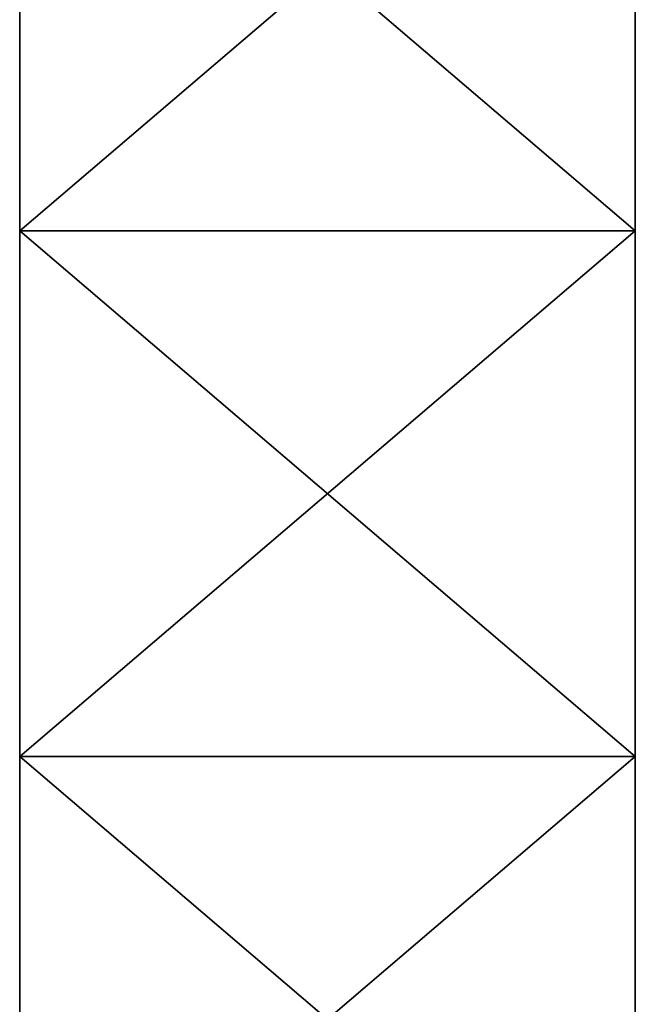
# Model space of a CAD drawing. Extents: x -90 to 358, y -2008 to 4.
# Tile 13 of 17: x -40 to 40, y -1880 to -1752. Entities that reach past the tile are written whole.
import ezdxf

# ---------------------------------------------------------------- set-up
doc = ezdxf.new("R2010")
doc.units = 0
doc.header["$LTSCALE"] = 1.46784
for name, color, linetype in [('3', 7, 'CONTINUOUS'), ('4', 7, 'CONTINUOUS'), ('5', 7, 'CONTINUOUS'), ('6', 7, 'CONTINUOUS')]:
    doc.layers.add(name, color=color, linetype=linetype)

msp = doc.modelspace()

# ---------------------------------------------------------------- linework, layer by layer
at = {"layer": '3', "linetype": 'CONTINUOUS'}
for points in [[(-40, -1710.9, -20), (-40, -1779.17, -20), (-40, -1710.9, 20), (-40, -1710.9, -20)], [(-40, -1710.9, 20), (-40, -1779.17, -20), (-40, -1779.17, 20), (-40, -1710.9, 20)], [(-40, -1779.17, -20), (-40, -1847.45, -20), (-40, -1779.17, 20), (-40, -1779.17, -20)], [(-40, -1779.17, 20), (-40, -1847.45, -20), (-40, -1847.45, 20), (-40, -1779.17, 20)], [(-40, -1847.45, -20), (-40, -1915.72, -20), (-40, -1847.45, 20), (-40, -1847.45, -20)], [(-40, -1847.45, 20), (-40, -1915.72, -20), (-40, -1915.72, 20), (-40, -1847.45, 20)]]:
    msp.add_3dface(points, dxfattribs=at)
at = {"layer": '4', "linetype": 'CONTINUOUS'}
for points in [[(-40, -1779.17, -20), (-40, -1710.9, -20), (40, -1779.17, -20), (-40, -1779.17, -20)], [(40, -1779.17, -20), (-40, -1710.9, -20), (40, -1710.9, -20), (40, -1779.17, -20)], [(-40, -1847.45, -20), (-40, -1779.17, -20), (40, -1847.45, -20), (-40, -1847.45, -20)], [(40, -1847.45, -20), (-40, -1779.17, -20), (40, -1779.17, -20), (40, -1847.45, -20)], [(-40, -1915.72, -20), (-40, -1847.45, -20), (40, -1915.72, -20), (-40, -1915.72, -20)], [(40, -1915.72, -20), (-40, -1847.45, -20), (40, -1847.45, -20), (40, -1915.72, -20)]]:
    msp.add_3dface(points, dxfattribs=at)
at = {"layer": '5', "linetype": 'CONTINUOUS'}
for points in [[(40, -1779.17, -20), (40, -1710.9, -20), (40, -1779.17, 20), (40, -1779.17, -20)], [(40, -1779.17, 20), (40, -1710.9, -20), (40, -1710.9, 20), (40, -1779.17, 20)], [(40, -1847.45, -20), (40, -1779.17, -20), (40, -1847.45, 20), (40, -1847.45, -20)], [(40, -1847.45, 20), (40, -1779.17, -20), (40, -1779.17, 20), (40, -1847.45, 20)], [(40, -1915.72, -20), (40, -1847.45, -20), (40, -1915.72, 20), (40, -1915.72, -20)], [(40, -1915.72, 20), (40, -1847.45, -20), (40, -1847.45, 20), (40, -1915.72, 20)]]:
    msp.add_3dface(points, dxfattribs=at)
at = {"layer": '6', "linetype": 'CONTINUOUS'}
for points in [[(-40, -1710.9, 20), (-40, -1779.17, 20), (40, -1710.9, 20), (-40, -1710.9, 20)], [(-40, -1779.17, 20), (40, -1779.17, 20), (40, -1710.9, 20), (-40, -1779.17, 20)], [(-40, -1779.17, 20), (-40, -1847.45, 20), (40, -1779.17, 20), (-40, -1779.17, 20)], [(-40, -1847.45, 20), (40, -1847.45, 20), (40, -1779.17, 20), (-40, -1847.45, 20)], [(-40, -1847.45, 20), (-40, -1915.72, 20), (40, -1847.45, 20), (-40, -1847.45, 20)], [(-40, -1915.72, 20), (40, -1915.72, 20), (40, -1847.45, 20), (-40, -1915.72, 20)]]:
    msp.add_3dface(points, dxfattribs=at)

doc.saveas('drawing.dxf')
